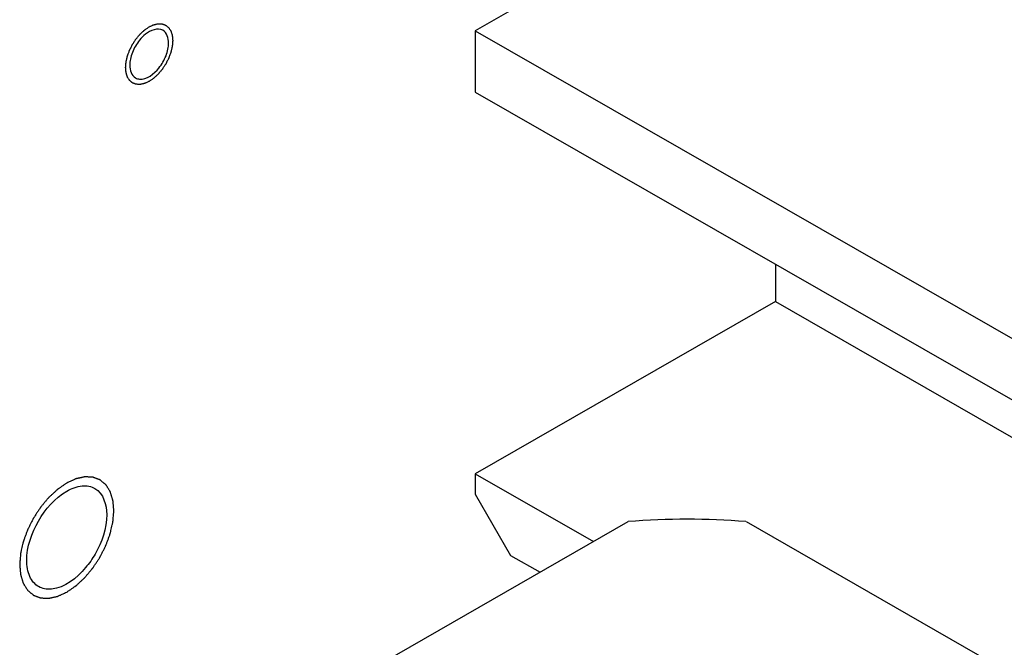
# Model space of a CAD drawing. Header units: millimetres. Extents: x 0 to 4195, y 0 to 2965.
# Tile 32 of 67: x 3564 to 3593, y 1904 to 1923. Entities that reach past the tile are written whole.
import ezdxf

# ---------------------------------------------------------------- set-up
doc = ezdxf.new("R2010")
doc.units = ezdxf.units.MM
doc.header["$LTSCALE"] = 231.275
doc.layers.get('0').update_dxf_attribs({"linetype": 'CONTINUOUS'})
for name, color, linetype in [('ALL_AXIS', 7, 'CONTINUOUS'), ('ALL_CHAMFER', 7, 'CONTINUOUS'), ('ALL_ROUND', 7, 'CONTINUOUS')]:
    doc.layers.add(name, color=color, linetype=linetype)

msp = doc.modelspace()

# ---------------------------------------------------------------- linework, layer by layer
at = {"color": 7, "linetype": 'Continuous'}
for p, q in [((3577.3453, 1922.9857), (3784.1741, 1804.3536)), ((3577.3453, 1922.9857), (3577.3453, 1921.1426)), ((3577.3453, 1921.1426), (3784.1741, 1802.5105)), ((3586.3609, 1915.9714), (3586.3609, 1914.8456)), ((3586.3609, 1914.8456), (3577.3453, 1909.6744)), ((3586.3609, 1914.8456), (3784.1741, 1801.3846)), ((3577.3453, 1909.6744), (3580.8976, 1907.6369)), ((3571.3349, 1902.152), (3581.9415, 1908.2357)), ((3585.4771, 1908.2357), (3596.0837, 1902.152))]:
    msp.add_line(p, q, dxfattribs=at)
msp.add_arc((3583.7093, 1886.6255), 21.6824, 85.32349, 94.67651, dxfattribs=at)
at = {"color": 2, "linetype": 'Continuous'}
for points, knots in [([(3567.5519, 1921.4641), (3567.5405, 1921.4589), (3567.5176, 1921.4483), (3567.4832, 1921.4325), (3567.4546, 1921.4194), (3567.4346, 1921.4101), (3567.4232, 1921.4051), (3567.4145, 1921.4004), (3567.4063, 1921.3993), (3567.3953, 1921.3966), (3567.376, 1921.3924), (3567.3485, 1921.3861), (3567.321, 1921.3801), (3567.3017, 1921.3756), (3567.2907, 1921.3734), (3567.2823, 1921.3708), (3567.2749, 1921.3719), (3567.2646, 1921.372), (3567.2469, 1921.373), (3567.2215, 1921.3739), (3567.1962, 1921.3751), (3567.1783, 1921.3757), (3567.1683, 1921.3764), (3567.1604, 1921.3759), (3567.1539, 1921.3793), (3567.1447, 1921.3824), (3567.1289, 1921.3885), (3567.1062, 1921.3969), (3567.0836, 1921.4055), (3567.0677, 1921.4112), (3567.0588, 1921.4149), (3567.0515, 1921.4167), (3567.0465, 1921.422), (3567.0391, 1921.4279), (3567.0264, 1921.4387), (3567.0081, 1921.4539), (3566.9899, 1921.4692), (3566.977, 1921.4798), (3566.9699, 1921.4861), (3566.9639, 1921.49), (3566.9603, 1921.4972), (3566.9547, 1921.5056), (3566.9453, 1921.5208), (3566.9317, 1921.5423), (3566.9182, 1921.5639), (3566.9085, 1921.5789), (3566.9033, 1921.5877), (3566.8986, 1921.5936), (3566.8967, 1921.6023), (3566.8931, 1921.6129), (3566.8874, 1921.6319), (3566.8789, 1921.6589), (3566.8706, 1921.686), (3566.8646, 1921.7048), (3566.8614, 1921.7158), (3566.8583, 1921.7234), (3566.858, 1921.7335), (3566.8566, 1921.7462), (3566.8547, 1921.7687), (3566.8517, 1921.8007), (3566.8489, 1921.8328), (3566.8468, 1921.8552), (3566.8458, 1921.8681), (3566.8443, 1921.8775), (3566.8458, 1921.8882), (3566.8467, 1921.902), (3566.8488, 1921.9264), (3566.8515, 1921.9611), (3566.8544, 1921.9959), (3566.8562, 1922.0202), (3566.8575, 1922.0342), (3566.8578, 1922.0444), (3566.8609, 1922.0556), (3566.864, 1922.0702), (3566.8699, 1922.0959), (3566.8782, 1922.1325), (3566.8866, 1922.1692), (3566.8923, 1922.1948), (3566.8958, 1922.2095), (3566.8977, 1922.2204), (3566.9023, 1922.2316), (3566.9075, 1922.2465), (3566.9171, 1922.2725), (3566.9305, 1922.3096), (3566.9441, 1922.3468), (3566.9534, 1922.3728), (3566.959, 1922.3876), (3566.9625, 1922.3988), (3566.9686, 1922.4098), (3566.9758, 1922.4246), (3566.9889, 1922.4504), (3567.0074, 1922.4873), (3567.026, 1922.5241), (3567.0389, 1922.55), (3567.0464, 1922.5646), (3567.0516, 1922.576), (3567.0586, 1922.5858), (3567.0674, 1922.5995), (3567.083, 1922.6231), (3567.1052, 1922.6571), (3567.1275, 1922.6909), (3567.1429, 1922.7147), (3567.1519, 1922.7281), (3567.1583, 1922.7387), (3567.1662, 1922.7474), (3567.1762, 1922.7596), (3567.194, 1922.7807), (3567.2193, 1922.811), (3567.2447, 1922.8412), (3567.2624, 1922.8625), (3567.2726, 1922.8745), (3567.28, 1922.8841), (3567.2885, 1922.8912), (3567.2994, 1922.9016), (3567.3187, 1922.9193), (3567.3461, 1922.9449), (3567.3737, 1922.9703), (3567.3929, 1922.9883), (3567.4039, 1922.9983), (3567.412, 1923.0066), (3567.4209, 1923.012), (3567.4325, 1923.0202), (3567.4529, 1923.0342), (3567.482, 1923.0543), (3567.517, 1923.0784), (3567.5403, 1923.0944), (3567.5519, 1923.1024)], [0, 0, 0, 0, 0.015625, 0.03125, 0.046875, 0.0546875, 0.0585938, 0.0625, 0.0664062, 0.0703125, 0.078125, 0.09375, 0.109375, 0.1171875, 0.1210938, 0.125, 0.1289062, 0.1328125, 0.140625, 0.15625, 0.171875, 0.1796875, 0.1835938, 0.1875, 0.1914062, 0.1953125, 0.203125, 0.21875, 0.234375, 0.2421875, 0.2460938, 0.25, 0.2539062, 0.2578125, 0.265625, 0.28125, 0.296875, 0.3046875, 0.3085938, 0.3125, 0.3164062, 0.3203125, 0.328125, 0.34375, 0.359375, 0.3671875, 0.3710938, 0.375, 0.3789062, 0.3828125, 0.390625, 0.40625, 0.421875, 0.4296875, 0.4335938, 0.4375, 0.4414062, 0.4453125, 0.453125, 0.46875, 0.484375, 0.4921875, 0.4960938, 0.5, 0.5039062, 0.5078125, 0.515625, 0.53125, 0.546875, 0.5546875, 0.5585938, 0.5625, 0.5664062, 0.5703125, 0.578125, 0.59375, 0.609375, 0.6171875, 0.6210938, 0.625, 0.6289062, 0.6328125, 0.640625, 0.65625, 0.671875, 0.6796875, 0.6835938, 0.6875, 0.6914062, 0.6953125, 0.703125, 0.71875, 0.734375, 0.7421875, 0.7460938, 0.75, 0.7539062, 0.7578125, 0.765625, 0.78125, 0.796875, 0.8046875, 0.8085938, 0.8125, 0.8164062, 0.8203125, 0.828125, 0.84375, 0.859375, 0.8671875, 0.8710938, 0.875, 0.8789062, 0.8828125, 0.890625, 0.90625, 0.921875, 0.9296875, 0.9335938, 0.9375, 0.9414062, 0.9453125, 0.953125, 0.96875, 0.984375, 1, 1, 1, 1]), ([(3567.5519, 1923.1024), (3567.5633, 1923.1077), (3567.5862, 1923.1182), (3567.6206, 1923.134), (3567.6492, 1923.1471), (3567.6692, 1923.1565), (3567.6806, 1923.1615), (3567.6893, 1923.1662), (3567.6975, 1923.1673), (3567.7085, 1923.17), (3567.7278, 1923.1742), (3567.7553, 1923.1804), (3567.7828, 1923.1865), (3567.8021, 1923.191), (3567.8131, 1923.1932), (3567.8215, 1923.1958), (3567.8289, 1923.1947), (3567.8392, 1923.1945), (3567.8569, 1923.1936), (3567.8823, 1923.1926), (3567.9076, 1923.1915), (3567.9255, 1923.1909), (3567.9355, 1923.1902), (3567.9434, 1923.1907), (3567.9499, 1923.1873), (3567.9591, 1923.1842), (3567.9749, 1923.1781), (3567.9976, 1923.1697), (3568.0202, 1923.1611), (3568.0361, 1923.1553), (3568.045, 1923.1517), (3568.0523, 1923.1499), (3568.0573, 1923.1446), (3568.0647, 1923.1387), (3568.0774, 1923.1279), (3568.0957, 1923.1127), (3568.1139, 1923.0973), (3568.1268, 1923.0868), (3568.1339, 1923.0804), (3568.1399, 1923.0765), (3568.1435, 1923.0694), (3568.1491, 1923.061), (3568.1585, 1923.0458), (3568.1721, 1923.0243), (3568.1856, 1923.0026), (3568.1953, 1922.9877), (3568.2005, 1922.9789), (3568.2052, 1922.973), (3568.2071, 1922.9643), (3568.2107, 1922.9537), (3568.2164, 1922.9346), (3568.2249, 1922.9077), (3568.2332, 1922.8806), (3568.2392, 1922.8618), (3568.2424, 1922.8508), (3568.2455, 1922.8432), (3568.2458, 1922.833), (3568.2472, 1922.8204), (3568.2491, 1922.7978), (3568.2521, 1922.7658), (3568.2549, 1922.7337), (3568.257, 1922.7113), (3568.258, 1922.6984), (3568.2595, 1922.6891), (3568.258, 1922.6784), (3568.2571, 1922.6646), (3568.255, 1922.6402), (3568.2523, 1922.6055), (3568.2494, 1922.5707), (3568.2476, 1922.5464), (3568.2463, 1922.5324), (3568.246, 1922.5222), (3568.2429, 1922.511), (3568.2398, 1922.4964), (3568.2339, 1922.4707), (3568.2256, 1922.4341), (3568.2172, 1922.3974), (3568.2115, 1922.3718), (3568.208, 1922.3571), (3568.2061, 1922.3462), (3568.2015, 1922.335), (3568.1963, 1922.3201), (3568.1867, 1922.2941), (3568.1733, 1922.2569), (3568.1597, 1922.2198), (3568.1504, 1922.1938), (3568.1448, 1922.1789), (3568.1413, 1922.1678), (3568.1352, 1922.1567), (3568.128, 1922.142), (3568.1149, 1922.1162), (3568.0964, 1922.0793), (3568.0778, 1922.0425), (3568.0649, 1922.0166), (3568.0574, 1922.002), (3568.0522, 1921.9906), (3568.0452, 1921.9807), (3568.0364, 1921.9671), (3568.0208, 1921.9434), (3567.9986, 1921.9095), (3567.9763, 1921.8757), (3567.9609, 1921.8519), (3567.9519, 1921.8385), (3567.9455, 1921.8279), (3567.9376, 1921.8192), (3567.9276, 1921.807), (3567.9098, 1921.7859), (3567.8845, 1921.7555), (3567.8591, 1921.7253), (3567.8414, 1921.704), (3567.8312, 1921.6921), (3567.8238, 1921.6825), (3567.8153, 1921.6754), (3567.8044, 1921.665), (3567.7851, 1921.6472), (3567.7577, 1921.6216), (3567.7301, 1921.5962), (3567.7109, 1921.5782), (3567.6999, 1921.5682), (3567.6918, 1921.56), (3567.6829, 1921.5546), (3567.6713, 1921.5463), (3567.6509, 1921.5324), (3567.6218, 1921.5123), (3567.5868, 1921.4882), (3567.5635, 1921.4722), (3567.5519, 1921.4641)], [0, 0, 0, 0, 0.015625, 0.03125, 0.046875, 0.0546875, 0.0585938, 0.0625, 0.0664062, 0.0703125, 0.078125, 0.09375, 0.109375, 0.1171875, 0.1210938, 0.125, 0.1289062, 0.1328125, 0.140625, 0.15625, 0.171875, 0.1796875, 0.1835938, 0.1875, 0.1914062, 0.1953125, 0.203125, 0.21875, 0.234375, 0.2421875, 0.2460938, 0.25, 0.2539062, 0.2578125, 0.265625, 0.28125, 0.296875, 0.3046875, 0.3085938, 0.3125, 0.3164062, 0.3203125, 0.328125, 0.34375, 0.359375, 0.3671875, 0.3710938, 0.375, 0.3789062, 0.3828125, 0.390625, 0.40625, 0.421875, 0.4296875, 0.4335938, 0.4375, 0.4414062, 0.4453125, 0.453125, 0.46875, 0.484375, 0.4921875, 0.4960938, 0.5, 0.5039062, 0.5078125, 0.515625, 0.53125, 0.546875, 0.5546875, 0.5585938, 0.5625, 0.5664062, 0.5703125, 0.578125, 0.59375, 0.609375, 0.6171875, 0.6210938, 0.625, 0.6289062, 0.6328125, 0.640625, 0.65625, 0.671875, 0.6796875, 0.6835938, 0.6875, 0.6914062, 0.6953125, 0.703125, 0.71875, 0.734375, 0.7421875, 0.7460938, 0.75, 0.7539062, 0.7578125, 0.765625, 0.78125, 0.796875, 0.8046875, 0.8085938, 0.8125, 0.8164062, 0.8203125, 0.828125, 0.84375, 0.859375, 0.8671875, 0.8710938, 0.875, 0.8789062, 0.8828125, 0.890625, 0.90625, 0.921875, 0.9296875, 0.9335938, 0.9375, 0.9414062, 0.9453125, 0.953125, 0.96875, 0.984375, 1, 1, 1, 1]), ([(3565.077, 1906.119), (3565.0999, 1906.1347), (3565.1457, 1906.1662), (3565.2029, 1906.2055), (3565.2487, 1906.237), (3565.283, 1906.2606), (3565.3116, 1906.2803), (3565.3317, 1906.2939), (3565.3431, 1906.302), (3565.3518, 1906.3073), (3565.3599, 1906.3155), (3565.371, 1906.3255), (3565.3902, 1906.3434), (3565.4178, 1906.3687), (3565.4508, 1906.3993), (3565.4948, 1906.4399), (3565.5389, 1906.4806), (3565.5774, 1906.5162), (3565.5967, 1906.5339), (3565.6076, 1906.5442), (3565.6161, 1906.5513), (3565.6235, 1906.5609), (3565.6337, 1906.5728), (3565.6515, 1906.5941), (3565.687, 1906.6363), (3565.7378, 1906.6967), (3565.7886, 1906.7571), (3565.8241, 1906.7994), (3565.8419, 1906.8204), (3565.852, 1906.8327), (3565.8599, 1906.8413), (3565.8664, 1906.8521), (3565.8755, 1906.8657), (3565.8913, 1906.8899), (3565.9231, 1906.9381), (3565.9683, 1907.0071), (3566.0137, 1907.0759), (3566.0453, 1907.1242), (3566.0612, 1907.1483), (3566.0701, 1907.1621), (3566.0774, 1907.1723), (3566.0824, 1907.1833), (3566.0899, 1907.1978), (3566.1025, 1907.2231), (3566.1282, 1907.2738), (3566.1646, 1907.3462), (3566.2012, 1907.4186), (3566.2266, 1907.4693), (3566.2395, 1907.4946), (3566.2466, 1907.5092), (3566.2526, 1907.5199), (3566.2562, 1907.5312), (3566.2618, 1907.546), (3566.2712, 1907.572), (3566.2903, 1907.624), (3566.3174, 1907.6983), (3566.3446, 1907.7726), (3566.3636, 1907.8246), (3566.3732, 1907.8506), (3566.3785, 1907.8654), (3566.3831, 1907.8766), (3566.385, 1907.8876), (3566.3886, 1907.9023), (3566.3944, 1907.9279), (3566.4062, 1907.9793), (3566.423, 1908.0526), (3566.4398, 1908.126), (3566.4515, 1908.1773), (3566.4575, 1908.203), (3566.4607, 1908.2176), (3566.4638, 1908.2288), (3566.4641, 1908.2392), (3566.4654, 1908.2535), (3566.4674, 1908.2782), (3566.4715, 1908.3278), (3566.4761, 1908.3844), (3566.4808, 1908.441), (3566.4843, 1908.4835), (3566.4871, 1908.5189), (3566.4893, 1908.5438), (3566.4902, 1908.5578), (3566.4917, 1908.5688), (3566.4903, 1908.5779), (3566.4894, 1908.5906), (3566.4873, 1908.6126), (3566.4845, 1908.6442), (3566.4811, 1908.682), (3566.4778, 1908.7199), (3566.4744, 1908.7577), (3566.4711, 1908.7956), (3566.4682, 1908.8271), (3566.4663, 1908.8492), (3566.465, 1908.8617), (3566.4648, 1908.8716), (3566.4617, 1908.8793), (3566.4586, 1908.8903), (3566.4526, 1908.9092), (3566.4444, 1908.9363), (3566.4344, 1908.9689), (3566.4244, 1909.0014), (3566.4144, 1909.034), (3566.4045, 1909.0665), (3566.3961, 1909.0936), (3566.3904, 1909.1127), (3566.3869, 1909.1233), (3566.385, 1909.1321), (3566.3804, 1909.138), (3566.3752, 1909.1468), (3566.3656, 1909.1619), (3566.3522, 1909.1836), (3566.3359, 1909.2096), (3566.3197, 1909.2356), (3566.3035, 1909.2616), (3566.2874, 1909.2876), (3566.2738, 1909.3092), (3566.2645, 1909.3245), (3566.2589, 1909.3329), (3566.2554, 1909.3401), (3566.2493, 1909.3441), (3566.242, 1909.3506), (3566.229, 1909.3614), (3566.2105, 1909.377), (3566.1882, 1909.3957), (3566.166, 1909.4145), (3566.1437, 1909.4332), (3566.1215, 1909.4519), (3566.1029, 1909.4674), (3566.09, 1909.4785), (3566.0825, 1909.4845), (3566.0773, 1909.49), (3566.0703, 1909.4917), (3566.0615, 1909.4953), (3566.0459, 1909.501), (3566.0237, 1909.5095), (3565.997, 1909.5196), (3565.9704, 1909.5297), (3565.9437, 1909.5397), (3565.9171, 1909.5498), (3565.8948, 1909.5581), (3565.8793, 1909.5642), (3565.8703, 1909.5673), (3565.864, 1909.5706), (3565.8561, 1909.5702), (3565.8461, 1909.5709), (3565.8282, 1909.5716), (3565.8029, 1909.5729), (3565.7725, 1909.5743), (3565.7421, 1909.5758), (3565.7117, 1909.5772), (3565.6813, 1909.5787), (3565.656, 1909.5798), (3565.6383, 1909.5808), (3565.6281, 1909.581), (3565.6207, 1909.5822), (3565.6122, 1909.5796), (3565.6013, 1909.5774), (3565.582, 1909.573), (3565.5545, 1909.5671), (3565.5215, 1909.5598), (3565.4885, 1909.5526), (3565.4555, 1909.5453), (3565.4225, 1909.5381), (3565.395, 1909.532), (3565.3758, 1909.528), (3565.3648, 1909.5253), (3565.3567, 1909.5243), (3565.3478, 1909.5195), (3565.3362, 1909.5144), (3565.3158, 1909.5049), (3565.2867, 1909.4917), (3565.2517, 1909.4756), (3565.2051, 1909.4543), (3565.1469, 1909.4276), (3565.1003, 1909.4063), (3565.077, 1909.3956)], [0, 0, 0, 0, 0.015625, 0.03125, 0.0390625, 0.046875, 0.0546875, 0.0585938, 0.0605469, 0.0625, 0.0644531, 0.0664062, 0.0703125, 0.078125, 0.0859375, 0.09375, 0.109375, 0.1171875, 0.1210938, 0.1230469, 0.125, 0.1269531, 0.1289062, 0.1328125, 0.140625, 0.15625, 0.171875, 0.1796875, 0.1835938, 0.1855469, 0.1875, 0.1894531, 0.1914062, 0.1953125, 0.203125, 0.21875, 0.234375, 0.2421875, 0.2460938, 0.2480469, 0.25, 0.2519531, 0.2539062, 0.2578125, 0.265625, 0.28125, 0.296875, 0.3046875, 0.3085938, 0.3105469, 0.3125, 0.3144531, 0.3164062, 0.3203125, 0.328125, 0.34375, 0.359375, 0.3671875, 0.3710938, 0.3730469, 0.375, 0.3769531, 0.3789062, 0.3828125, 0.390625, 0.40625, 0.421875, 0.4296875, 0.4335938, 0.4355469, 0.4375, 0.4394531, 0.4414062, 0.4453125, 0.453125, 0.46875, 0.4765625, 0.484375, 0.4921875, 0.4960938, 0.4980469, 0.5, 0.5019531, 0.5039062, 0.5078125, 0.515625, 0.5234375, 0.53125, 0.5390625, 0.546875, 0.5546875, 0.5585938, 0.5605469, 0.5625, 0.5644531, 0.5664062, 0.5703125, 0.578125, 0.5859375, 0.59375, 0.6015625, 0.609375, 0.6171875, 0.6210938, 0.6230469, 0.625, 0.6269531, 0.6289062, 0.6328125, 0.640625, 0.6484375, 0.65625, 0.6640625, 0.671875, 0.6796875, 0.6835938, 0.6855469, 0.6875, 0.6894531, 0.6914062, 0.6953125, 0.703125, 0.7109375, 0.71875, 0.7265625, 0.734375, 0.7421875, 0.7460938, 0.7480469, 0.75, 0.7519531, 0.7539062, 0.7578125, 0.765625, 0.7734375, 0.78125, 0.7890625, 0.796875, 0.8046875, 0.8085938, 0.8105469, 0.8125, 0.8144531, 0.8164062, 0.8203125, 0.828125, 0.8359375, 0.84375, 0.8515625, 0.859375, 0.8671875, 0.8710938, 0.8730469, 0.875, 0.8769531, 0.8789062, 0.8828125, 0.890625, 0.8984375, 0.90625, 0.9140625, 0.921875, 0.9296875, 0.9335938, 0.9355469, 0.9375, 0.9394531, 0.9414062, 0.9453125, 0.953125, 0.9609375, 0.96875, 0.984375, 1, 1, 1, 1]), ([(3565.077, 1909.3956), (3565.0541, 1909.3799), (3565.0084, 1909.3484), (3564.9511, 1909.3091), (3564.9053, 1909.2776), (3564.871, 1909.2541), (3564.8424, 1909.2343), (3564.8224, 1909.2207), (3564.8109, 1909.2126), (3564.8022, 1909.2074), (3564.7941, 1909.1991), (3564.7831, 1909.1892), (3564.7638, 1909.1712), (3564.7363, 1909.1459), (3564.7033, 1909.1154), (3564.6592, 1909.0747), (3564.6152, 1909.0341), (3564.5767, 1908.9984), (3564.5574, 1908.9808), (3564.5464, 1908.9704), (3564.5379, 1908.9633), (3564.5305, 1908.9537), (3564.5203, 1908.9418), (3564.5026, 1908.9206), (3564.467, 1908.8784), (3564.4163, 1908.8179), (3564.3655, 1908.7576), (3564.33, 1908.7152), (3564.3121, 1908.6942), (3564.3021, 1908.682), (3564.2942, 1908.6734), (3564.2877, 1908.6626), (3564.2785, 1908.6489), (3564.2627, 1908.6247), (3564.231, 1908.5766), (3564.1857, 1908.5076), (3564.1404, 1908.4387), (3564.1088, 1908.3904), (3564.0928, 1908.3663), (3564.0839, 1908.3525), (3564.0766, 1908.3424), (3564.0717, 1908.3313), (3564.0642, 1908.3169), (3564.0515, 1908.2915), (3564.0259, 1908.2408), (3563.9895, 1908.1684), (3563.9529, 1908.096), (3563.9274, 1908.0453), (3563.9146, 1908.02), (3563.9074, 1908.0055), (3563.9014, 1907.9947), (3563.8979, 1907.9835), (3563.8923, 1907.9687), (3563.8829, 1907.9426), (3563.8638, 1907.8906), (3563.8366, 1907.8163), (3563.8094, 1907.742), (3563.7905, 1907.6901), (3563.7809, 1907.664), (3563.7756, 1907.6492), (3563.771, 1907.638), (3563.769, 1907.6271), (3563.7655, 1907.6124), (3563.7597, 1907.5867), (3563.7478, 1907.5354), (3563.7311, 1907.462), (3563.7142, 1907.3887), (3563.7025, 1907.3373), (3563.6965, 1907.3116), (3563.6934, 1907.297), (3563.6902, 1907.2859), (3563.69, 1907.2754), (3563.6886, 1907.2612), (3563.6867, 1907.2364), (3563.6825, 1907.1869), (3563.6779, 1907.1302), (3563.6733, 1907.0736), (3563.6698, 1907.0311), (3563.6669, 1906.9958), (3563.6648, 1906.9709), (3563.6638, 1906.9569), (3563.6623, 1906.9458), (3563.6638, 1906.9368), (3563.6647, 1906.924), (3563.6668, 1906.902), (3563.6695, 1906.8705), (3563.6729, 1906.8326), (3563.6763, 1906.7948), (3563.6797, 1906.7569), (3563.683, 1906.7191), (3563.6859, 1906.6876), (3563.6877, 1906.6654), (3563.689, 1906.653), (3563.6893, 1906.643), (3563.6924, 1906.6354), (3563.6955, 1906.6244), (3563.7014, 1906.6055), (3563.7097, 1906.5783), (3563.7197, 1906.5458), (3563.7296, 1906.5132), (3563.7396, 1906.4807), (3563.7496, 1906.4481), (3563.7579, 1906.4211), (3563.7636, 1906.402), (3563.7671, 1906.3913), (3563.7691, 1906.3826), (3563.7737, 1906.3767), (3563.7789, 1906.3678), (3563.7885, 1906.3528), (3563.8019, 1906.331), (3563.8181, 1906.3051), (3563.8343, 1906.2791), (3563.8505, 1906.2531), (3563.8667, 1906.227), (3563.8802, 1906.2055), (3563.8896, 1906.1902), (3563.8952, 1906.1817), (3563.8987, 1906.1745), (3563.9048, 1906.1705), (3563.912, 1906.1641), (3563.9251, 1906.1533), (3563.9436, 1906.1376), (3563.9658, 1906.1189), (3563.9881, 1906.1002), (3564.0103, 1906.0815), (3564.0325, 1906.0627), (3564.0511, 1906.0472), (3564.064, 1906.0361), (3564.0716, 1906.0301), (3564.0767, 1906.0247), (3564.0838, 1906.0229), (3564.0925, 1906.0193), (3564.1082, 1906.0136), (3564.1303, 1906.0051), (3564.157, 1905.9951), (3564.1837, 1905.985), (3564.2103, 1905.9749), (3564.237, 1905.9648), (3564.2592, 1905.9565), (3564.2747, 1905.9505), (3564.2837, 1905.9474), (3564.29, 1905.9441), (3564.298, 1905.9445), (3564.308, 1905.9437), (3564.3258, 1905.9431), (3564.3511, 1905.9418), (3564.3815, 1905.9403), (3564.4119, 1905.9389), (3564.4423, 1905.9374), (3564.4727, 1905.936), (3564.4981, 1905.9349), (3564.5158, 1905.9338), (3564.526, 1905.9336), (3564.5334, 1905.9325), (3564.5418, 1905.9351), (3564.5528, 1905.9372), (3564.5721, 1905.9416), (3564.5995, 1905.9476), (3564.6325, 1905.9548), (3564.6655, 1905.9621), (3564.6985, 1905.9693), (3564.7315, 1905.9765), (3564.759, 1905.9826), (3564.7782, 1905.9867), (3564.7893, 1905.9894), (3564.7974, 1905.9904), (3564.8063, 1905.9952), (3564.8179, 1906.0002), (3564.8383, 1906.0097), (3564.8674, 1906.023), (3564.9023, 1906.039), (3564.9489, 1906.0603), (3565.0071, 1906.087), (3565.0537, 1906.1084), (3565.077, 1906.119)], [0, 0, 0, 0, 0.015625, 0.03125, 0.0390625, 0.046875, 0.0546875, 0.0585938, 0.0605469, 0.0625, 0.0644531, 0.0664062, 0.0703125, 0.078125, 0.0859375, 0.09375, 0.109375, 0.1171875, 0.1210938, 0.1230469, 0.125, 0.1269531, 0.1289062, 0.1328125, 0.140625, 0.15625, 0.171875, 0.1796875, 0.1835938, 0.1855469, 0.1875, 0.1894531, 0.1914062, 0.1953125, 0.203125, 0.21875, 0.234375, 0.2421875, 0.2460938, 0.2480469, 0.25, 0.2519531, 0.2539062, 0.2578125, 0.265625, 0.28125, 0.296875, 0.3046875, 0.3085938, 0.3105469, 0.3125, 0.3144531, 0.3164062, 0.3203125, 0.328125, 0.34375, 0.359375, 0.3671875, 0.3710938, 0.3730469, 0.375, 0.3769531, 0.3789062, 0.3828125, 0.390625, 0.40625, 0.421875, 0.4296875, 0.4335938, 0.4355469, 0.4375, 0.4394531, 0.4414062, 0.4453125, 0.453125, 0.46875, 0.4765625, 0.484375, 0.4921875, 0.4960938, 0.4980469, 0.5, 0.5019531, 0.5039062, 0.5078125, 0.515625, 0.5234375, 0.53125, 0.5390625, 0.546875, 0.5546875, 0.5585938, 0.5605469, 0.5625, 0.5644531, 0.5664062, 0.5703125, 0.578125, 0.5859375, 0.59375, 0.6015625, 0.609375, 0.6171875, 0.6210938, 0.6230469, 0.625, 0.6269531, 0.6289062, 0.6328125, 0.640625, 0.6484375, 0.65625, 0.6640625, 0.671875, 0.6796875, 0.6835938, 0.6855469, 0.6875, 0.6894531, 0.6914062, 0.6953125, 0.703125, 0.7109375, 0.71875, 0.7265625, 0.734375, 0.7421875, 0.7460938, 0.7480469, 0.75, 0.7519531, 0.7539062, 0.7578125, 0.765625, 0.7734375, 0.78125, 0.7890625, 0.796875, 0.8046875, 0.8085938, 0.8105469, 0.8125, 0.8144531, 0.8164062, 0.8203125, 0.828125, 0.8359375, 0.84375, 0.8515625, 0.859375, 0.8671875, 0.8710938, 0.8730469, 0.875, 0.8769531, 0.8789062, 0.8828125, 0.890625, 0.8984375, 0.90625, 0.9140625, 0.921875, 0.9296875, 0.9335938, 0.9355469, 0.9375, 0.9394531, 0.9414062, 0.9453125, 0.953125, 0.9609375, 0.96875, 0.984375, 1, 1, 1, 1])]:
    msp.add_open_spline(points, degree=3, knots=knots, dxfattribs=at)
at = {"layer": 'ALL_AXIS', "color": 7, "linetype": 'Continuous'}
for centre, start, end in [((3568.3471, 1921.8272), 141.19381, 158.80567), ((3566.7567, 1922.7394), 321.19381, 338.80567)]:
    msp.add_arc(centre, 1.3948, start, end, dxfattribs=at)
for points, knots in [([(3567.9623, 1922.9989), (3567.8067, 1923.0881), (3567.4841, 1922.9528), (3567.3129, 1922.7666), (3567.2602, 1922.7012)], [0, 0, 0, 0, 0.6812353, 1, 1, 1, 1]), ([(3568.0571, 1922.2352), (3568.0818, 1922.299), (3568.1195, 1922.4248), (3568.1353, 1922.5556), (3568.1353, 1922.6179)], [0, 0, 0, 0, 0.5237166, 1, 1, 1, 1]), ([(3567.0467, 1922.3314), (3567.022, 1922.2675), (3566.9843, 1922.1417), (3566.9685, 1922.0109), (3566.9685, 1921.9487)], [0, 0, 0, 0, 0.5237166, 1, 1, 1, 1]), ([(3567.1415, 1921.5676), (3567.1593, 1921.5574), (3567.1979, 1921.5407), (3567.2392, 1921.5327), (3567.2602, 1921.5307)], [0, 0, 0, 0, 0.4923451, 1, 1, 1, 1]), ([(3565.537, 1909.3077), (3565.6053, 1909.3141), (3565.7399, 1909.3099), (3565.8673, 1909.2638), (3565.923, 1909.2319)], [0, 0, 0, 0, 0.5165199, 1, 1, 1, 1]), ([(3565.927, 1907.2602), (3565.8445, 1907.1173), (3565.5247, 1906.6562), (3565.0198, 1906.2446), (3564.617, 1906.2069)], [0, 0, 0, 0, 0.2897118, 1, 1, 1, 1]), ([(3564.2311, 1906.2827), (3564.1741, 1906.3154), (3564.0674, 1906.4049), (3563.9953, 1906.5231), (3563.9664, 1906.5874)], [0, 0, 0, 0, 0.4824827, 1, 1, 1, 1]), ([(3564.617, 1906.2069), (3564.5488, 1906.2005), (3564.4141, 1906.2047), (3564.2868, 1906.2508), (3564.2311, 1906.2827)], [0, 0, 0, 0, 0.5165199, 1, 1, 1, 1])]:
    msp.add_open_spline(points, degree=3, knots=knots, dxfattribs=at)
for points in [[(3568.1353, 1922.6179), (3568.1353, 1922.7574), (3568.0833, 1922.9296), (3567.9623, 1922.9989)], [(3566.9685, 1921.9487), (3566.9685, 1921.8092), (3567.0205, 1921.637), (3567.1415, 1921.5676)], [(3567.2602, 1921.5307), (3567.4834, 1921.5097), (3567.703, 1921.6907), (3567.8436, 1921.8653)], [(3565.077, 1909.1499), (3565.2177, 1909.2305), (3565.3756, 1909.2926), (3565.537, 1909.3077)], [(3565.923, 1909.2319), (3566.1723, 1909.089), (3566.2791, 1908.7342), (3566.2791, 1908.4468)], [(3564.227, 1908.2545), (3564.4329, 1908.6108), (3564.72, 1908.9451), (3565.077, 1909.1499)], [(3566.2791, 1908.4468), (3566.2791, 1908.0342), (3566.1334, 1907.6174), (3565.927, 1907.2602)], [(3563.8749, 1907.0678), (3563.8749, 1907.4804), (3564.0207, 1907.8972), (3564.227, 1908.2545)], [(3563.9664, 1906.5874), (3563.8997, 1906.7361), (3563.8749, 1906.9048), (3563.8749, 1907.0678)]]:
    msp.add_open_spline(points, degree=3, dxfattribs=at)
at = {"layer": 'ALL_CHAMFER', "color": 7, "linetype": 'Continuous'}
for p, q in [((3577.3453, 1909.6744), (3577.3453, 1909.0601)), ((3577.3453, 1909.0601), (3578.406, 1907.223)), ((3578.406, 1907.223), (3579.2909, 1906.7154))]:
    msp.add_line(p, q, dxfattribs=at)
at = {"layer": 'ALL_ROUND', "color": 7, "linetype": 'Continuous'}
msp.add_line((3585.8306, 1927.8526), (3577.3453, 1922.9857), dxfattribs=at)

doc.saveas('drawing.dxf')
